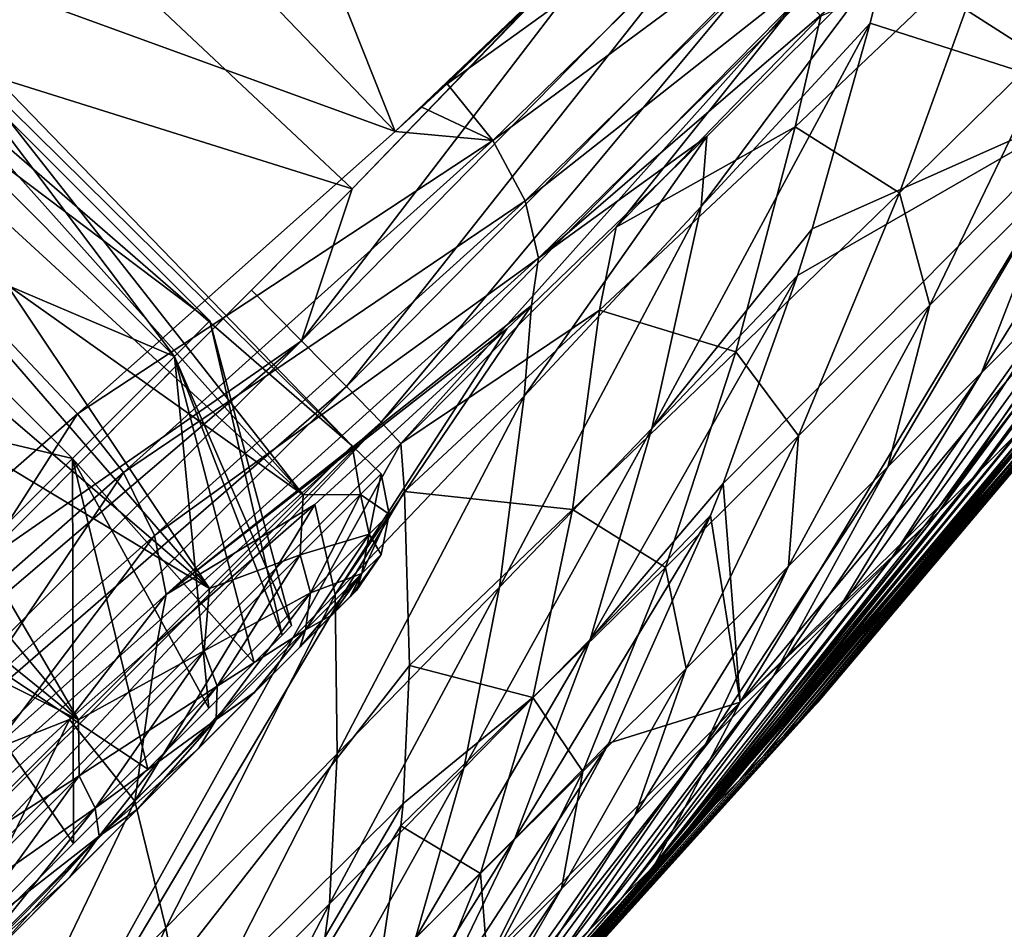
# Model space of a CAD drawing. Header units: metres. Extents: x -42 to 201, y -88 to 88.
# Tile 238 of 256: x 93.47 to 98.15, y -73.11 to -68.78. Entities that reach past the tile are written whole.
import ezdxf

# ---------------------------------------------------------------- set-up
doc = ezdxf.new("R2010")
doc.units = ezdxf.units.M
doc.layers.add('solid_500770_01', color=7, linetype='CONTINUOUS')

msp = doc.modelspace()

# ---------------------------------------------------------------- linework, layer by layer
at = {"layer": 'solid_500770_01'}
for points in [[(93.317032, -64.444939, -18.212982), (95.255333, -69.31575, -19.958454), (91.906578, -65.83107, -19.541346)], [(93.317032, -64.444939, -18.212982), (96.778496, -67.858574, -18.516039), (95.255333, -69.31575, -19.958454)], [(91.906578, -65.83107, -19.541346), (95.255333, -69.31575, -19.958454), (91.038055, -67.779968, -20.931019)], [(97.58992, -68.492149, -17.510292), (100.029732, -66.051582, -15.062493), (98.629517, -69.158508, -10.677525)], [(95.049469, -69.587601, 19.310587), (91.505272, -66.256714, 19.04553), (89.82856, -67.94841, 19.097172)], [(96.821953, -67.749092, 19.238796), (91.505272, -66.256714, 19.04553), (95.049469, -69.587601, 19.310587)], [(98.419632, -68.853416, 13.845018), (98.997635, -67.528267, 16.244259), (98.085777, -68.409393, 16.825136)], [(96.675537, -67.905449, 19.24605), (96.821953, -67.749092, 19.238796), (95.049469, -69.587601, 19.310587)], [(97.397568, -67.722488, -18.093634), (95.501442, -69.087662, -19.731556), (96.778496, -67.858574, -18.516039)], [(95.719879, -69.358025, -19.706524), (95.501442, -69.087662, -19.731556), (97.397568, -67.722488, -18.093634)], [(95.719879, -69.358025, -19.706524), (97.397568, -67.722488, -18.093634), (97.551071, -68.000389, -17.96821)], [(93.244713, -71.094185, -21.685812), (91.038055, -67.779968, -20.931019), (93.744316, -70.657394, -21.30842)], [(95.255333, -69.31575, -19.958454), (93.744316, -70.657394, -21.30842), (91.038055, -67.779968, -20.931019)], [(96.778496, -67.858574, -18.516039), (95.381523, -69.199181, -19.842415), (95.255333, -69.31575, -19.958454)], [(96.778496, -67.858574, -18.516039), (95.501442, -69.087662, -19.731556), (95.381523, -69.199181, -19.842415)], [(96.544876, -68.044197, 19.252319), (96.675537, -67.905449, 19.24605), (95.049469, -69.587601, 19.310587)], [(95.049469, -69.587601, 19.310587), (89.82856, -67.94841, 19.097172), (93.262756, -71.38382, 19.351368)], [(95.872307, -69.64492, -19.580709), (95.719879, -69.358025, -19.706524), (97.551071, -68.000389, -17.96821)], [(95.872307, -69.64492, -19.580709), (97.551071, -68.000389, -17.96821), (97.617683, -68.267227, -17.765903)], [(94.809814, -70.310234, 19.282719), (96.544876, -68.044197, 19.252319), (95.049469, -69.587601, 19.310587)], [(96.799873, -68.277992, 19.210484), (96.544876, -68.044197, 19.252319), (94.809814, -70.310234, 19.282719)], [(95.935806, -69.917702, -19.373518), (95.872307, -69.64492, -19.580709), (97.617683, -68.267227, -17.765903)], [(95.935806, -69.917702, -19.373518), (97.617683, -68.267227, -17.765903), (97.58992, -68.492149, -17.510292)], [(96.799873, -68.277992, 19.210484), (94.809814, -70.310234, 19.282719), (95.023712, -70.527748, 19.129547)], [(97.021637, -68.49556, 19.052813), (96.799873, -68.277992, 19.210484), (95.023712, -70.527748, 19.129547)], [(97.157463, -69.292679, 17.274647), (98.085777, -68.409393, 16.825136), (97.279747, -68.766029, 18.477884)], [(97.653038, -69.606697, 14.340272), (98.085777, -68.409393, 16.825136), (97.157463, -69.292679, 17.274647)], [(97.653038, -69.606697, 14.340272), (98.419632, -68.853416, 13.845018), (98.085777, -68.409393, 16.825136)], [(97.021637, -68.49556, 19.052813), (95.023712, -70.527748, 19.129547), (95.187347, -70.697563, 18.882658)], [(97.188324, -68.665161, 18.798204), (97.021637, -68.49556, 19.052813), (95.187347, -70.697563, 18.882658)], [(95.935806, -69.917702, -19.373518), (97.58992, -68.492149, -17.510292), (96.736946, -69.338966, -18.332731)], [(96.710655, -69.671898, -17.420675), (97.58992, -68.492149, -17.510292), (97.51368, -68.800644, -16.894993)], [(96.710655, -69.671898, -17.420675), (96.736946, -69.338966, -18.332731), (97.58992, -68.492149, -17.510292)], [(97.51368, -68.800644, -16.894993), (97.58992, -68.492149, -17.510292), (98.629517, -69.158508, -10.677525)], [(97.188324, -68.665161, 18.798204), (95.187347, -70.697563, 18.882658), (95.281326, -70.799591, 18.57065)], [(97.188324, -68.665161, 18.798204), (95.281326, -70.799591, 18.57065), (96.305779, -69.770164, 18.529837)], [(97.188324, -68.665161, 18.798204), (96.305779, -69.770164, 18.529837), (97.279747, -68.766029, 18.477884)], [(97.157463, -69.292679, 17.274647), (97.279747, -68.766029, 18.477884), (96.305779, -69.770164, 18.529837)], [(96.475952, -70.727943, -14.867188), (97.51368, -68.800644, -16.894993), (97.238068, -69.777847, -14.891773)], [(96.475952, -70.727943, -14.867188), (96.710655, -69.671898, -17.420675), (97.51368, -68.800644, -16.894993)], [(97.238068, -69.777847, -14.891773), (97.51368, -68.800644, -16.894993), (98.629517, -69.158508, -10.677525)], [(97.797661, -70.141327, 11.438502), (98.419632, -68.853416, 13.845018), (97.653038, -69.606697, 14.340272)], [(97.797661, -70.141327, 11.438502), (98.403191, -69.537514, 10.93735), (98.419632, -68.853416, 13.845018)], [(98.00798, -70.955978, -4.439853), (99.313339, -69.190109, -6.119613), (99.62989, -68.876396, -5.562404)], [(98.233467, -70.730247, -4.040391), (98.00798, -70.955978, -4.439853), (99.62989, -68.876396, -5.562404)], [(93.199265, -68.984833, 0.607), (93.241188, -68.942909), (95.050156, -70.810898, 0.583494)], [(93.241188, -68.942909), (93.199265, -68.984833, -0.607), (95.050156, -70.810898, -0.583489)], [(93.241188, -68.942909), (95.050156, -70.810898, -0.583489), (95.050156, -70.810898, 0.583494)], [(98.043312, -70.46312, 8.173382), (98.97419, -68.966515, 10.350645), (98.403191, -69.537514, 10.93735)], [(98.043312, -70.46312, 8.173382), (98.45314, -70.053642, 7.659189), (98.97419, -68.966515, 10.350645)], [(93.002182, -69.181915, -1.359076), (93.170479, -69.013618), (94.204918, -70.384705, -1.359296)], [(93.170479, -69.013618), (93.002182, -69.181915, 1.359076), (94.373238, -70.216385)], [(93.081451, -69.102646, 1.241172), (93.199265, -68.984833, 0.607), (94.817673, -71.043381, 1.703201)], [(93.199265, -68.984833, -0.607), (93.081451, -69.102646, -1.241172), (95.050156, -70.810898, -0.583489)], [(93.170479, -69.013618), (94.373238, -70.216385), (94.204918, -70.384705, -1.359296)], [(93.199265, -68.984833, 0.607), (95.050156, -70.810898, 0.583494), (94.817673, -71.043381, 1.703201)], [(92.899681, -69.284416, 1.861758), (93.081451, -69.102646, 1.241172), (94.817673, -71.043381, 1.703201)], [(93.081451, -69.102646, -1.241172), (92.899681, -69.284416, -1.861758), (94.81768, -71.043373, -1.703197)], [(93.081451, -69.102646, -1.241172), (94.81768, -71.043373, -1.703197), (95.050156, -70.810898, -0.583489)], [(95.719879, -69.358025, -19.706524), (95.381523, -69.199181, -19.842415), (95.501442, -69.087662, -19.731556)], [(98.038857, -70.925179, 4.378914), (98.217384, -70.744987, 3.948658), (99.412659, -69.090942, 5.92509)], [(98.038857, -70.925179, 4.378914), (99.412659, -69.090942, 5.92509), (99.136757, -69.369682, 6.521078)], [(96.81472, -70.989372, -12.278133), (98.629517, -69.158508, -10.677525), (96.895111, -72.028931, -6.195889)], [(96.81472, -70.989372, -12.278133), (97.167839, -69.999359, -14.425341), (98.629517, -69.158508, -10.677525)], [(96.895111, -72.028931, -6.195889), (98.629517, -69.158508, -10.677525), (98.978897, -69.520004, -6.635279)], [(97.167839, -69.999359, -14.425341), (97.238068, -69.777847, -14.891773), (98.629517, -69.158508, -10.677525)], [(92.517159, -69.666939, -2.556852), (93.002182, -69.181915, -1.359076), (94.204918, -70.384705, -1.359296)], [(93.002182, -69.181915, 1.359076), (92.517159, -69.666939, 2.556852), (94.204918, -70.384705, 1.359296)], [(93.002182, -69.181915, 1.359076), (94.204918, -70.384705, 1.359296), (94.373238, -70.216385)], [(95.719879, -69.358025, -19.706524), (95.255333, -69.31575, -19.958454), (95.381523, -69.199181, -19.842415)], [(97.773209, -71.189087, -4.814075), (97.845345, -71.093605, -4.920275), (99.313339, -69.190109, -6.119613)], [(98.00798, -70.955978, -4.439853), (97.773209, -71.189087, -4.814075), (99.313339, -69.190109, -6.119613)], [(97.845345, -71.093605, -4.920275), (98.978897, -69.520004, -6.635279), (99.313339, -69.190109, -6.119613)], [(92.665901, -69.518196, 2.428), (92.899681, -69.284416, 1.861758), (94.371552, -71.489502, 2.684921)], [(92.899681, -69.284416, -1.861758), (92.665901, -69.518196, -2.428), (94.81768, -71.043373, -1.703197)], [(92.899681, -69.284416, 1.861758), (94.817673, -71.043381, 1.703201), (94.371552, -71.489502, 2.684921)], [(96.226707, -70.165382, 17.614294), (97.157463, -69.292679, 17.274647), (96.305779, -69.770164, 18.529837)], [(96.875473, -70.363747, 14.724796), (97.157463, -69.292679, 17.274647), (96.226707, -70.165382, 17.614294)], [(96.875473, -70.363747, 14.724796), (97.653038, -69.606697, 14.340272), (97.157463, -69.292679, 17.274647)], [(95.719879, -69.358025, -19.706524), (93.744316, -70.657394, -21.30842), (95.255333, -69.31575, -19.958454)], [(95.867783, -70.573235, -17.896311), (95.902519, -70.143272, -19.110586), (96.736946, -69.338966, -18.332731)], [(96.710655, -69.671898, -17.420675), (95.867783, -70.573235, -17.896311), (96.736946, -69.338966, -18.332731)], [(95.935806, -69.917702, -19.373518), (96.736946, -69.338966, -18.332731), (95.902519, -70.143272, -19.110586)], [(93.962868, -70.936996, -21.286022), (93.744316, -70.657394, -21.30842), (95.719879, -69.358025, -19.706524)], [(93.962868, -70.936996, -21.286022), (95.719879, -69.358025, -19.706524), (95.872307, -69.64492, -19.580709)], [(97.839828, -71.123962, 4.805762), (99.136757, -69.369682, 6.521078), (98.818527, -69.688545, 7.103487)], [(97.839828, -71.123962, 4.805762), (98.038857, -70.925179, 4.378914), (99.136757, -69.369682, 6.521078)], [(92.392052, -69.792046, 2.899138), (92.665901, -69.518196, 2.428), (94.371552, -71.489502, 2.684921)], [(92.665901, -69.518196, -2.428), (92.392052, -69.792046, -2.899138), (94.371552, -71.489494, -2.684919)], [(92.665901, -69.518196, -2.428), (94.371552, -71.489494, -2.684919), (94.81768, -71.043373, -1.703197)], [(96.895111, -72.028931, -6.195889), (98.978897, -69.520004, -6.635279), (97.845345, -71.093605, -4.920275)], [(97.596931, -70.9095, 8.632043), (98.403191, -69.537514, 10.93735), (97.797661, -70.141327, 11.438502)], [(97.596931, -70.9095, 8.632043), (98.043312, -70.46312, 8.173382), (98.403191, -69.537514, 10.93735)], [(94.570595, -70.070374, 19.324387), (95.049469, -69.587601, 19.310587), (93.262756, -71.38382, 19.351368)], [(94.809814, -70.310234, 19.282719), (95.049469, -69.587601, 19.310587), (94.570595, -70.070374, 19.324387)], [(97.172272, -70.762856, 11.846671), (97.653038, -69.606697, 14.340272), (96.875473, -70.363747, 14.724796)], [(97.172272, -70.762856, 11.846671), (97.797661, -70.141327, 11.438502), (97.653038, -69.606697, 14.340272)], [(92.517159, -69.666939, 2.556852), (91.773392, -70.410706, 3.45), (93.719986, -70.869637, 2.556806)], [(92.517159, -69.666939, -2.556852), (93.719986, -70.869637, -2.556806), (92.976158, -71.613464, -3.45)], [(92.517159, -69.666939, -2.556852), (94.204918, -70.384705, -1.359296), (93.719986, -70.869637, -2.556806)], [(92.517159, -69.666939, 2.556852), (93.719986, -70.869637, 2.556806), (94.204918, -70.384705, 1.359296)], [(94.10936, -71.236145, -21.161558), (93.962868, -70.936996, -21.286022), (95.872307, -69.64492, -19.580709)], [(94.10936, -71.236145, -21.161558), (95.872307, -69.64492, -19.580709), (95.935806, -69.917702, -19.373518)], [(95.750122, -71.482368, -15.266418), (95.867783, -70.573235, -17.896311), (96.710655, -69.671898, -17.420675)], [(96.475952, -70.727943, -14.867188), (95.750122, -71.482368, -15.266418), (96.710655, -69.671898, -17.420675)], [(97.610603, -71.35202, 5.223193), (98.818527, -69.688545, 7.103487), (98.45314, -70.053642, 7.659189)], [(97.610603, -71.35202, 5.223193), (97.839828, -71.123962, 4.805762), (98.818527, -69.688545, 7.103487)], [(96.226707, -70.165382, 17.614294), (96.305779, -69.770164, 18.529837), (95.281326, -70.799591, 18.57065)], [(92.078117, -70.10598, 3.275172), (92.392052, -69.792046, 2.899138), (93.747925, -72.113129, 3.449131)], [(92.392052, -69.792046, -2.899138), (92.078117, -70.10598, -3.275172), (94.371552, -71.489494, -2.684919)], [(92.392052, -69.792046, 2.899138), (94.371552, -71.489502, 2.684921), (93.747925, -72.113129, 3.449131)], [(96.475952, -70.727943, -14.867188), (97.238068, -69.777847, -14.891773), (97.167839, -69.999359, -14.425341)], [(99.102142, -69.836861, 0.550903), (98.862297, -70.061775, 2.36656), (95.339714, -74.14975, 0.617997)], [(99.002083, -69.960213, 0.534687), (99.102142, -69.836861, 0.550903), (95.339714, -74.14975, 0.617997)], [(97.257347, -72.035408, -0.67406), (99.040947, -69.9216, -1.001155), (99.053017, -69.910698, -0.473317)], [(97.264771, -72.028854, -0.354927), (97.257347, -72.035408, -0.67406), (99.053017, -69.910698, -0.473317)], [(97.264771, -72.028854, -0.354927), (99.053017, -69.910698, -0.473317), (99.036644, -69.927315, 0.03743)], [(94.165207, -71.517067, -20.95084), (94.10936, -71.236145, -21.161558), (95.935806, -69.917702, -19.373518)], [(94.165207, -71.517067, -20.95084), (95.935806, -69.917702, -19.373518), (95.902519, -70.143272, -19.110586)], [(97.228767, -72.06321, -1.001001), (98.993782, -69.967506, -1.541719), (99.040947, -69.9216, -1.001155)], [(97.257347, -72.035408, -0.67406), (97.228767, -72.06321, -1.001001), (99.040947, -69.9216, -1.001155)], [(97.255142, -72.03907, -0.046242), (99.036644, -69.927315, 0.03743), (99.002083, -69.960213, 0.534687)], [(97.255142, -72.03907, -0.046242), (97.264771, -72.028854, -0.354927), (99.036644, -69.927315, 0.03743)], [(97.228348, -72.066734, 0.253082), (99.002083, -69.960213, 0.534687), (95.339714, -74.14975, 0.617997)], [(96.181488, -71.730698, -12.299958), (97.167839, -69.999359, -14.425341), (96.81472, -70.989372, -12.278133)], [(96.181488, -71.730698, -12.299958), (96.475952, -70.727943, -14.867188), (97.167839, -69.999359, -14.425341)], [(97.177292, -72.114235, -1.329644), (98.908737, -70.051796, -2.084961), (98.993782, -69.967506, -1.541719)], [(97.228767, -72.06321, -1.001001), (97.177292, -72.114235, -1.329644), (98.993782, -69.967506, -1.541719)], [(97.255142, -72.03907, -0.046242), (99.002083, -69.960213, 0.534687), (97.228348, -72.066734, 0.253082)], [(97.103188, -72.188339, -1.652147), (98.78627, -70.174263, -2.617996), (98.908737, -70.051796, -2.084961)], [(97.177292, -72.114235, -1.329644), (97.103188, -72.188339, -1.652147), (98.908737, -70.051796, -2.084961)], [(94.809814, -70.310234, 19.282719), (94.570595, -70.070374, 19.324387), (93.262756, -71.38382, 19.351368)], [(96.697319, -72.597771, 2.563924), (95.339714, -74.14975, 0.617997), (98.862297, -70.061775, 2.36656)], [(98.217384, -70.744987, 3.948658), (96.697319, -72.597771, 2.563924), (98.862297, -70.061775, 2.36656)], [(97.347687, -71.613678, 5.621793), (98.45314, -70.053642, 7.659189), (98.043312, -70.46312, 8.173382)], [(97.347687, -71.613678, 5.621793), (97.610603, -71.35202, 5.223193), (98.45314, -70.053642, 7.659189)], [(91.716156, -70.467949, 3.583276), (92.078117, -70.10598, 3.275172), (93.747925, -72.113129, 3.449131)], [(92.078117, -70.10598, -3.275172), (91.716156, -70.467949, -3.583276), (93.747932, -72.113121, -3.44913)], [(92.078117, -70.10598, -3.275172), (93.747932, -72.113121, -3.44913), (94.371552, -71.489494, -2.684919)], [(94.165207, -71.517067, -20.95084), (95.902519, -70.143272, -19.110586), (95.786011, -70.253006, -19.216658)], [(94.969322, -71.517067, -18.286289), (95.786011, -70.253006, -19.216658), (95.902519, -70.143272, -19.110586)], [(95.867783, -70.573235, -17.896311), (94.969322, -71.517067, -18.286289), (95.902519, -70.143272, -19.110586)], [(97.124725, -71.382065, 9.024151), (97.797661, -70.141327, 11.438502), (97.172272, -70.762856, 11.846671)], [(97.124725, -71.382065, 9.024151), (97.596931, -70.9095, 8.632043), (97.797661, -70.141327, 11.438502)], [(95.298592, -71.026649, 17.881676), (96.226707, -70.165382, 17.614294), (95.281326, -70.799591, 18.57065)], [(96.097832, -71.112999, 15.016598), (96.226707, -70.165382, 17.614294), (95.298592, -71.026649, 17.881676)], [(96.097832, -71.112999, 15.016598), (96.875473, -70.363747, 14.724796), (96.226707, -70.165382, 17.614294)], [(97.00827, -72.283707, -1.960613), (98.629356, -70.33194, -3.127853), (98.78627, -70.174263, -2.617996)], [(97.103188, -72.188339, -1.652147), (97.00827, -72.283707, -1.960613), (98.78627, -70.174263, -2.617996)], [(94.204918, -70.384705, 1.359296), (94.761429, -71.665314), (94.373238, -70.216385)], [(94.373238, -70.216385), (94.716568, -71.710167, -0.639108), (94.204918, -70.384705, -1.359296)], [(94.373238, -70.216385), (94.761429, -71.665314), (94.716568, -71.710167, -0.639108)], [(94.165207, -71.517067, -20.95084), (95.786011, -70.253006, -19.216658), (94.872856, -71.088791, -20.032129)], [(94.969322, -71.517067, -18.286289), (94.872856, -71.088791, -20.032129), (95.786011, -70.253006, -19.216658)], [(94.809814, -70.310234, 19.282719), (93.262756, -71.38382, 19.351368), (91.573616, -73.075027, 19.363791)], [(94.809814, -70.310234, 19.282719), (91.573616, -73.075027, 19.363791), (91.811653, -73.311653, 19.321943)], [(95.023712, -70.527748, 19.129547), (94.809814, -70.310234, 19.282719), (91.811653, -73.311653, 19.321943)], [(96.895576, -72.397179, -2.24853), (98.442963, -70.519585, -3.603842), (98.629356, -70.33194, -3.127853)], [(97.00827, -72.283707, -1.960613), (96.895576, -72.397179, -2.24853), (98.629356, -70.33194, -3.127853)], [(96.54007, -71.388145, 12.164002), (96.875473, -70.363747, 14.724796), (96.097832, -71.112999, 15.016598)], [(96.54007, -71.388145, 12.164002), (97.172272, -70.762856, 11.846671), (96.875473, -70.363747, 14.724796)], [(91.773392, -70.410706, 3.45), (92.976158, -71.613464, 3.45), (93.719986, -70.869637, 2.556806)], [(93.719986, -70.869637, 2.556806), (94.583801, -71.842941, 1.253008), (94.204918, -70.384705, 1.359296)], [(94.204918, -70.384705, -1.359296), (94.36837, -72.058365, -1.817783), (93.719986, -70.869637, -2.556806)], [(94.204918, -70.384705, 1.359296), (94.583801, -71.842941, 1.253008), (94.716568, -71.710167, 0.639108)], [(94.204918, -70.384705, 1.359296), (94.716568, -71.710167, 0.639108), (94.761429, -71.665314)], [(94.204918, -70.384705, -1.359296), (94.716568, -71.710167, -0.639108), (94.583801, -71.842941, -1.253008)], [(94.204918, -70.384705, -1.359296), (94.583801, -71.842941, -1.253008), (94.36837, -72.058365, -1.817783)], [(91.716156, -70.467949, -3.583276), (91.306152, -70.877945, -3.823448), (93.747932, -72.113121, -3.44913)], [(91.716156, -70.467949, 3.583276), (93.747925, -72.113129, 3.449131), (92.997314, -72.863739, 3.933918)], [(97.053055, -71.907547, 5.990878), (98.043312, -70.46312, 8.173382), (97.596931, -70.9095, 8.632043)], [(97.053055, -71.907547, 5.990878), (97.347687, -71.613678, 5.621793), (98.043312, -70.46312, 8.173382)], [(96.769028, -72.524597, -2.512501), (98.233467, -70.730247, -4.040391), (98.442963, -70.519585, -3.603842)], [(96.895576, -72.397179, -2.24853), (96.769028, -72.524597, -2.512501), (98.442963, -70.519585, -3.603842)], [(95.023712, -70.527748, 19.129547), (91.811653, -73.311653, 19.321943), (92.025597, -73.525597, 19.170544)], [(95.187347, -70.697563, 18.882658), (95.023712, -70.527748, 19.129547), (92.025597, -73.525597, 19.170544)], [(94.978615, -72.274559, -15.593719), (94.969322, -71.517067, -18.286289), (95.867783, -70.573235, -17.896311)], [(95.750122, -71.482368, -15.266418), (94.978615, -72.274559, -15.593719), (95.867783, -70.573235, -17.896311)], [(93.052132, -71.738304, -21.894211), (93.244713, -71.094185, -21.685812), (93.744316, -70.657394, -21.30842)], [(93.052132, -71.738304, -21.894211), (93.744316, -70.657394, -21.30842), (93.962868, -70.936996, -21.286022)], [(95.187347, -70.697563, 18.882658), (92.025597, -73.525597, 19.170544), (92.191605, -73.691597, 18.926916)], [(95.187347, -70.697563, 18.882658), (92.191605, -73.691597, 18.926916), (92.289993, -73.791321, 18.61895)], [(95.187347, -70.697563, 18.882658), (92.289993, -73.791321, 18.61895), (95.281326, -70.799591, 18.57065)], [(95.580475, -72.343117, -12.624811), (95.750122, -71.482368, -15.266418), (96.475952, -70.727943, -14.867188)], [(96.181488, -71.730698, -12.299958), (95.580475, -72.343117, -12.624811), (96.475952, -70.727943, -14.867188)], [(96.633003, -72.661217, -2.753957), (98.00798, -70.955978, -4.439853), (98.233467, -70.730247, -4.040391)], [(96.769028, -72.524597, -2.512501), (96.633003, -72.661217, -2.753957), (98.233467, -70.730247, -4.040391)], [(98.038857, -70.925179, 4.378914), (96.697319, -72.597771, 2.563924), (98.217384, -70.744987, 3.948658)], [(93.14402, -74.644005, 13.19814), (95.281326, -70.799591, 18.57065), (92.289993, -73.791321, 18.61895)], [(93.14402, -74.644005, 13.19814), (95.298592, -71.026649, 17.881676), (95.281326, -70.799591, 18.57065)], [(96.638283, -71.86879, 9.343692), (97.172272, -70.762856, 11.846671), (96.54007, -71.388145, 12.164002)], [(96.638283, -71.86879, 9.343692), (97.124725, -71.382065, 9.024151), (97.172272, -70.762856, 11.846671)], [(95.090179, -71.041466, 1.051307), (94.817673, -71.043381, 1.703201), (95.050156, -70.810898, 0.583494)], [(95.090179, -71.041466, -1.051307), (95.050156, -70.810898, -0.583489), (94.81768, -71.043373, -1.703197)], [(95.188049, -70.943604), (95.050156, -70.810898, 0.583494), (95.050156, -70.810898, -0.583489)], [(95.188049, -70.943604), (95.090179, -71.041466, 1.051307), (95.050156, -70.810898, 0.583494)], [(95.090179, -71.041466, -1.051307), (95.188049, -70.943604), (95.050156, -70.810898, -0.583489)], [(91.306152, -70.877945, -3.823448), (92.997314, -72.863739, -3.933918), (93.747932, -72.113121, -3.44913)], [(92.976158, -71.613464, 3.45), (94.078476, -72.348267, 2.311941), (93.719986, -70.869637, 2.556806)], [(93.719986, -70.869637, -2.556806), (93.725449, -72.701294, -2.715971), (92.976158, -71.613464, -3.45)], [(93.719986, -70.869637, 2.556806), (94.078476, -72.348267, 2.311941), (94.36837, -72.058365, 1.817783)], [(93.719986, -70.869637, 2.556806), (94.36837, -72.058365, 1.817783), (94.583801, -71.842941, 1.253008)], [(93.719986, -70.869637, -2.556806), (94.36837, -72.058365, -1.817783), (94.078476, -72.348267, -2.311941)], [(93.719986, -70.869637, -2.556806), (94.078476, -72.348267, -2.311941), (93.725449, -72.701294, -2.715971)], [(93.235458, -72.013672, -21.746899), (93.052132, -71.738304, -21.894211), (93.962868, -70.936996, -21.286022)], [(93.235458, -72.013672, -21.746899), (93.962868, -70.936996, -21.286022), (94.10936, -71.236145, -21.161558)], [(96.594429, -72.699814, 2.828594), (96.697319, -72.597771, 2.563924), (98.038857, -70.925179, 4.378914)], [(96.594429, -72.699814, 2.828594), (98.038857, -70.925179, 4.378914), (97.839828, -71.123962, 4.805762)], [(96.73246, -72.228142, 6.320291), (97.596931, -70.9095, 8.632043), (97.124725, -71.382065, 9.024151)], [(96.73246, -72.228142, 6.320291), (97.053055, -71.907547, 5.990878), (97.596931, -70.9095, 8.632043)], [(95.130859, -71.230392, 1.023219), (95.090179, -71.041466, 1.051307), (95.188049, -70.943604)], [(95.226112, -71.135139), (95.188049, -70.943604), (95.090179, -71.041466, -1.051307)], [(95.226112, -71.135139), (95.130859, -71.230392, 1.023219), (95.188049, -70.943604)], [(96.487091, -72.807976, -2.973567), (97.773209, -71.189087, -4.814075), (98.00798, -70.955978, -4.439853)], [(96.633003, -72.661217, -2.753957), (96.487091, -72.807976, -2.973567), (98.00798, -70.955978, -4.439853)], [(93.14402, -74.644005, 13.19814), (95.322594, -71.8545, 15.24003), (95.298592, -71.026649, 17.881676)], [(95.322594, -71.8545, 15.24003), (96.097832, -71.112999, 15.016598), (95.298592, -71.026649, 17.881676)], [(96.181488, -71.730698, -12.299958), (96.81472, -70.989372, -12.278133), (96.754646, -71.140762, -11.940077)], [(96.754646, -71.140762, -11.940077), (96.81472, -70.989372, -12.278133), (96.895111, -72.028931, -6.195889)], [(94.803246, -71.328407, -2.03097), (94.81768, -71.043373, -1.703197), (94.371552, -71.489494, -2.684919)], [(94.803246, -71.328407, 2.03097), (94.371552, -71.489502, 2.684921), (94.817673, -71.043381, 1.703201)], [(95.090179, -71.041466, 1.051307), (94.803246, -71.328407, 2.03097), (94.817673, -71.043381, 1.703201)], [(94.803246, -71.328407, -2.03097), (95.090179, -71.041466, -1.051307), (94.81768, -71.043373, -1.703197)], [(94.851585, -71.509666, 1.976707), (94.803246, -71.328407, 2.03097), (95.090179, -71.041466, 1.051307)], [(95.130859, -71.230392, -1.023219), (95.090179, -71.041466, -1.051307), (94.803246, -71.328407, -2.03097)], [(95.130859, -71.230392, 1.023219), (94.851585, -71.509666, 1.976707), (95.090179, -71.041466, 1.051307)], [(95.130859, -71.230392, -1.023219), (95.226112, -71.135139), (95.090179, -71.041466, -1.051307)], [(94.01651, -72.500854, -18.562054), (94.12336, -71.744247, -20.680517), (94.872856, -71.088791, -20.032129)], [(94.969322, -71.517067, -18.286289), (94.01651, -72.500854, -18.562054), (94.872856, -71.088791, -20.032129)], [(94.165207, -71.517067, -20.95084), (94.872856, -71.088791, -20.032129), (94.12336, -71.744247, -20.680517)], [(95.909561, -72.007339, 12.40515), (96.097832, -71.112999, 15.016598), (95.322594, -71.8545, 15.24003)], [(95.909561, -72.007339, 12.40515), (96.54007, -71.388145, 12.164002), (96.097832, -71.112999, 15.016598)], [(96.473892, -72.819763, 3.086541), (97.839828, -71.123962, 4.805762), (97.610603, -71.35202, 5.223193)], [(96.473892, -72.819763, 3.086541), (96.594429, -72.699814, 2.828594), (97.839828, -71.123962, 4.805762)], [(96.895111, -72.028931, -6.195889), (97.845345, -71.093605, -4.920275), (97.773209, -71.189087, -4.814075)], [(95.096558, -71.417984, 0.981178), (95.130859, -71.230392, 1.023219), (95.226112, -71.135139)], [(95.187897, -71.326645), (95.096558, -71.417984, 0.981178), (95.226112, -71.135139)], [(95.187897, -71.326645), (95.226112, -71.135139), (95.130859, -71.230392, -1.023219)], [(95.82325, -72.67749, -9.720995), (96.754646, -71.140762, -11.940077), (96.27108, -72.22509, -9.433115)], [(95.82325, -72.67749, -9.720995), (96.181488, -71.730698, -12.299958), (96.754646, -71.140762, -11.940077)], [(96.27108, -72.22509, -9.433115), (96.754646, -71.140762, -11.940077), (96.895111, -72.028931, -6.195889)], [(96.895111, -72.028931, -6.195889), (97.773209, -71.189087, -4.814075), (96.487091, -72.807976, -2.973567)], [(93.340218, -72.256691, -21.499704), (93.235458, -72.013672, -21.746899), (94.10936, -71.236145, -21.161558)], [(93.340218, -72.256691, -21.499704), (94.10936, -71.236145, -21.161558), (94.165207, -71.517067, -20.95084)], [(94.851585, -71.509666, -1.976707), (95.130859, -71.230392, -1.023219), (94.803246, -71.328407, -2.03097)], [(94.828766, -71.685783, 1.895489), (94.851585, -71.509666, 1.976707), (95.130859, -71.230392, 1.023219)], [(95.096558, -71.417984, 0.981178), (94.828766, -71.685783, 1.895489), (95.130859, -71.230392, 1.023219)], [(95.096558, -71.417984, -0.981178), (95.130859, -71.230392, -1.023219), (94.851585, -71.509666, -1.976707)], [(95.096558, -71.417984, -0.981178), (95.187897, -71.326645), (95.130859, -71.230392, -1.023219)], [(94.803246, -71.328407, 2.03097), (94.346794, -71.784859, 2.872225), (94.371552, -71.489502, 2.684921)], [(94.346794, -71.784859, -2.872225), (94.803246, -71.328407, -2.03097), (94.371552, -71.489494, -2.684919)], [(94.407333, -71.953918, 2.795486), (94.346794, -71.784859, 2.872225), (94.803246, -71.328407, 2.03097)], [(94.851585, -71.509666, -1.976707), (94.803246, -71.328407, -2.03097), (94.346794, -71.784859, -2.872225)], [(94.851585, -71.509666, 1.976707), (94.407333, -71.953918, 2.795486), (94.803246, -71.328407, 2.03097)], [(95.187897, -71.326645), (95.070633, -71.497528, -0.002688), (95.041985, -71.526176, 0.574173)], [(95.187897, -71.326645), (95.041985, -71.526176, 0.574173), (95.096558, -71.417984, 0.981178)], [(95.096558, -71.417984, -0.981178), (95.070633, -71.497528, -0.002688), (95.187897, -71.326645)], [(96.33519, -72.957596, 3.338891), (97.610603, -71.35202, 5.223193), (97.347687, -71.613678, 5.621793)], [(96.33519, -72.957596, 3.338891), (96.473892, -72.819763, 3.086541), (97.610603, -71.35202, 5.223193)], [(96.147842, -72.358597, 9.592185), (96.54007, -71.388145, 12.164002), (95.909561, -72.007339, 12.40515)], [(96.147842, -72.358597, 9.592185), (96.638283, -71.86879, 9.343692), (96.54007, -71.388145, 12.164002)], [(96.3937, -72.567665, 6.602014), (97.124725, -71.382065, 9.024151), (96.638283, -71.86879, 9.343692)], [(96.3937, -72.567665, 6.602014), (96.73246, -72.228142, 6.320291), (97.124725, -71.382065, 9.024151)], [(95.096558, -71.417984, 0.981178), (94.955376, -71.612785, 1.111145), (94.802414, -71.765747, 1.617754)], [(95.096558, -71.417984, 0.981178), (94.802414, -71.765747, 1.617754), (94.828766, -71.685783, 1.895489)], [(94.828766, -71.685783, -1.895489), (94.954208, -71.613953, -1.116221), (95.096558, -71.417984, -0.981178)], [(94.828766, -71.685783, -1.895489), (95.096558, -71.417984, -0.981178), (94.851585, -71.509666, -1.976707)], [(95.096558, -71.417984, -0.981178), (94.954208, -71.613953, -1.116221), (95.041359, -71.526802, -0.579475)], [(95.096558, -71.417984, 0.981178), (95.041985, -71.526176, 0.574173), (94.955376, -71.612785, 1.111145)], [(95.096558, -71.417984, -0.981178), (95.041359, -71.526802, -0.579475), (95.070633, -71.497528, -0.002688)], [(94.346794, -71.784859, 2.872225), (93.747925, -72.113129, 3.449131), (94.371552, -71.489502, 2.684921)], [(94.346794, -71.784859, -2.872225), (94.371552, -71.489494, -2.684919), (93.747932, -72.113121, -3.44913)], [(94.94239, -72.988182, -12.891166), (94.978615, -72.274559, -15.593719), (95.750122, -71.482368, -15.266418)], [(95.580475, -72.343117, -12.624811), (94.94239, -72.988182, -12.891166), (95.750122, -71.482368, -15.266418)], [(95.041985, -71.526176, 0.574173), (95.070633, -71.497528, -0.002688), (95.041359, -71.526802, -0.579475)], [(93.340218, -72.256691, -21.499704), (94.165207, -71.517067, -20.95084), (93.705894, -72.112, -20.989262)], [(94.165207, -71.517067, -20.95084), (94.12336, -71.744247, -20.680517), (93.705894, -72.112, -20.989262)], [(94.163353, -73.103249, -15.825149), (94.01651, -72.500854, -18.562054), (94.969322, -71.517067, -18.286289)], [(94.978615, -72.274559, -15.593719), (94.163353, -73.103249, -15.825149), (94.969322, -71.517067, -18.286289)], [(94.407333, -71.953918, -2.795486), (94.851585, -71.509666, -1.976707), (94.346794, -71.784859, -2.872225)], [(94.402763, -72.111786, 2.680627), (94.407333, -71.953918, 2.795486), (94.851585, -71.509666, 1.976707)], [(94.828766, -71.685783, 1.895489), (94.402763, -72.111786, 2.680627), (94.851585, -71.509666, 1.976707)], [(94.828766, -71.685783, -1.895489), (94.851585, -71.509666, -1.976707), (94.407333, -71.953918, -2.795486)], [(94.955376, -71.612785, 1.111145), (95.041359, -71.526802, -0.579475), (94.954208, -71.613953, -1.116221)], [(94.955376, -71.612785, 1.111145), (95.041985, -71.526176, 0.574173), (95.041359, -71.526802, -0.579475)], [(92.976158, -71.613464, 3.45), (93.323196, -73.103539, 3.013923), (93.725449, -72.701294, 2.715971)], [(92.976158, -71.613464, 3.45), (93.725449, -72.701294, 2.715971), (94.078476, -72.348267, 2.311941)], [(92.976158, -71.613464, -3.45), (93.725449, -72.701294, -2.715971), (93.323196, -73.103539, -3.013923)], [(94.802414, -71.765747, 1.617754), (94.954208, -71.613953, -1.116221), (94.800728, -71.767433, -1.622405)], [(94.828766, -71.685783, -1.895489), (94.800728, -71.767433, -1.622405), (94.954208, -71.613953, -1.116221)], [(94.802414, -71.765747, 1.617754), (94.955376, -71.612785, 1.111145), (94.954208, -71.613953, -1.116221)], [(96.176132, -73.115875, 3.579944), (97.347687, -71.613678, 5.621793), (97.053055, -71.907547, 5.990878)], [(96.176132, -73.115875, 3.579944), (96.33519, -72.957596, 3.338891), (97.347687, -71.613678, 5.621793)], [(94.402763, -72.111786, -2.680627), (94.583717, -71.984444, -2.112629), (94.828766, -71.685783, -1.895489)], [(94.828766, -71.685783, 1.895489), (94.585915, -71.982246, 2.108587), (94.402763, -72.111786, 2.680627)], [(94.402763, -72.111786, -2.680627), (94.828766, -71.685783, -1.895489), (94.407333, -71.953918, -2.795486)], [(94.828766, -71.685783, -1.895489), (94.583717, -71.984444, -2.112629), (94.800728, -71.767433, -1.622405)], [(94.828766, -71.685783, 1.895489), (94.802414, -71.765747, 1.617754), (94.585915, -71.982246, 2.108587)], [(94.716568, -71.710167, -0.639108), (94.761429, -71.665314), (94.716568, -71.710167, 0.639108)], [(94.716568, -71.710167, -0.639108), (94.716568, -71.710167, 0.639108), (94.583801, -71.842941, 1.253008)], [(94.583801, -71.842941, -1.253008), (94.716568, -71.710167, -0.639108), (94.583801, -71.842941, 1.253008)], [(95.351868, -73.151741, -9.97304), (95.580475, -72.343117, -12.624811), (96.181488, -71.730698, -12.299958)], [(95.82325, -72.67749, -9.720995), (95.351868, -73.151741, -9.97304), (96.181488, -71.730698, -12.299958)], [(94.01651, -72.500854, -18.562054), (93.705894, -72.112, -20.989262), (94.12336, -71.744247, -20.680517)], [(94.346794, -71.784859, 2.872225), (93.751938, -72.379715, 3.517743), (93.747925, -72.113129, 3.449131)], [(93.751938, -72.379715, -3.517743), (94.346794, -71.784859, -2.872225), (93.747932, -72.113121, -3.44913)], [(93.828369, -72.532883, 3.423757), (93.751938, -72.379715, 3.517743), (94.346794, -71.784859, 2.872225)], [(94.407333, -71.953918, -2.795486), (94.346794, -71.784859, -2.872225), (93.751938, -72.379715, -3.517743)], [(94.407333, -71.953918, 2.795486), (93.828369, -72.532883, 3.423757), (94.346794, -71.784859, 2.872225)], [(94.585915, -71.982246, 2.108587), (94.800728, -71.767433, -1.622405), (94.583717, -71.984444, -2.112629)], [(94.585915, -71.982246, 2.108587), (94.802414, -71.765747, 1.617754), (94.800728, -71.767433, -1.622405)], [(93.14402, -74.644005, 13.19814), (95.292007, -72.512077, 12.977839), (95.322594, -71.8545, 15.24003)], [(94.583801, -71.842941, -1.253008), (94.583801, -71.842941, 1.253008), (94.36837, -72.058365, 1.817783)], [(94.36837, -72.058365, -1.817783), (94.583801, -71.842941, -1.253008), (94.36837, -72.058365, 1.817783)], [(95.292007, -72.512077, 12.977839), (95.909561, -72.007339, 12.40515), (95.322594, -71.8545, 15.24003)], [(96.045204, -72.917412, 6.831633), (96.638283, -71.86879, 9.343692), (96.147842, -72.358597, 9.592185)], [(96.045204, -72.917412, 6.831633), (96.3937, -72.567665, 6.602014), (96.638283, -71.86879, 9.343692)], [(95.997871, -73.293686, 3.803217), (97.053055, -71.907547, 5.990878), (96.73246, -72.228142, 6.320291)], [(95.997871, -73.293686, 3.803217), (96.176132, -73.115875, 3.579944), (97.053055, -71.907547, 5.990878)], [(93.828369, -72.532883, -3.423757), (94.407333, -71.953918, -2.795486), (93.751938, -72.379715, -3.517743)], [(93.847588, -72.666962, 3.283084), (93.828369, -72.532883, 3.423757), (94.407333, -71.953918, 2.795486)], [(94.402763, -72.111786, -2.680627), (94.407333, -71.953918, -2.795486), (93.828369, -72.532883, -3.423757)], [(94.402763, -72.111786, 2.680627), (93.847588, -72.666962, 3.283084), (94.407333, -71.953918, 2.795486)], [(94.322655, -72.245506, 2.55127), (94.583717, -71.984444, -2.112629), (94.320099, -72.248062, -2.55462)], [(94.402763, -72.111786, -2.680627), (94.320099, -72.248062, -2.55462), (94.583717, -71.984444, -2.112629)], [(94.322655, -72.245506, 2.55127), (94.585915, -71.982246, 2.108587), (94.583717, -71.984444, -2.112629)], [(94.402763, -72.111786, 2.680627), (94.585915, -71.982246, 2.108587), (94.322655, -72.245506, 2.55127)], [(95.292007, -72.512077, 12.977839), (95.282166, -72.618095, 12.596981), (95.909561, -72.007339, 12.40515)], [(95.659897, -72.843704, 9.781022), (95.909561, -72.007339, 12.40515), (95.282166, -72.618095, 12.596981)], [(95.659897, -72.843704, 9.781022), (96.147842, -72.358597, 9.592185), (95.909561, -72.007339, 12.40515)], [(94.36837, -72.058365, -1.817783), (94.36837, -72.058365, 1.817783), (94.078476, -72.348267, 2.311941)], [(94.078476, -72.348267, -2.311941), (94.36837, -72.058365, -1.817783), (94.078476, -72.348267, 2.311941)], [(96.895111, -72.028931, -6.195889), (96.487091, -72.807976, -2.973567), (94.825951, -74.663521, -1.61797)], [(95.753326, -73.185654, -7.069483), (96.895111, -72.028931, -6.195889), (94.825951, -74.663521, -1.61797)], [(97.257347, -72.035408, -0.67406), (95.418854, -74.072426, -0.224565), (95.409492, -74.081551, -0.430964)], [(97.257347, -72.035408, -0.67406), (95.409492, -74.081551, -0.430964), (97.228767, -72.06321, -1.001001)], [(97.228767, -72.06321, -1.001001), (95.409492, -74.081551, -0.430964), (97.177292, -72.114235, -1.329644)], [(97.255142, -72.03907, -0.046242), (95.409836, -74.081657, -0.024853), (95.418854, -74.072426, -0.224565)], [(97.255142, -72.03907, -0.046242), (97.228348, -72.066734, 0.253082), (95.409836, -74.081657, -0.024853)], [(97.255142, -72.03907, -0.046242), (95.418854, -74.072426, -0.224565), (97.264771, -72.028854, -0.354927)], [(97.264771, -72.028854, -0.354927), (95.418854, -74.072426, -0.224565), (97.257347, -72.035408, -0.67406)], [(95.753326, -73.185654, -7.069483), (96.27108, -72.22509, -9.433115), (96.895111, -72.028931, -6.195889)], [(93.023048, -73.510025, -18.704597), (93.28228, -72.500793, -21.21854), (93.705894, -72.112, -20.989262)], [(94.01651, -72.500854, -18.562054), (93.023048, -73.510025, -18.704597), (93.705894, -72.112, -20.989262)], [(93.340218, -72.256691, -21.499704), (93.705894, -72.112, -20.989262), (93.28228, -72.500793, -21.21854)], [(93.847588, -72.666962, -3.283084), (94.402763, -72.111786, -2.680627), (93.828369, -72.532883, -3.423757)], [(93.847588, -72.666962, -3.283084), (94.320099, -72.248062, -2.55462), (94.402763, -72.111786, -2.680627)], [(94.402763, -72.111786, 2.680627), (94.029396, -72.538765, 2.913429), (93.847588, -72.666962, 3.283084)], [(94.402763, -72.111786, 2.680627), (94.322655, -72.245506, 2.55127), (94.029396, -72.538765, 2.913429)], [(97.228348, -72.066734, 0.253082), (95.339714, -74.14975, 0.617997), (95.409836, -74.081657, -0.024853)], [(93.751938, -72.379715, -3.517743), (93.747932, -72.113121, -3.44913), (92.997314, -72.863739, -3.933918)], [(93.751938, -72.379715, 3.517743), (92.997314, -72.863739, 3.933918), (93.747925, -72.113129, 3.449131)], [(97.177292, -72.114235, -1.329644), (95.409492, -74.081551, -0.430964), (95.37587, -74.115067, -0.634313)], [(97.177292, -72.114235, -1.329644), (95.37587, -74.115067, -0.634313), (97.103188, -72.188339, -1.652147)], [(97.103188, -72.188339, -1.652147), (95.37587, -74.115067, -0.634313), (97.00827, -72.283707, -1.960613)], [(93.847588, -72.666962, -3.283084), (94.026787, -72.541374, -2.916103), (94.320099, -72.248062, -2.55462)], [(94.029396, -72.538765, 2.913429), (94.320099, -72.248062, -2.55462), (94.026787, -72.541374, -2.916103)], [(94.029396, -72.538765, 2.913429), (94.322655, -72.245506, 2.55127), (94.320099, -72.248062, -2.55462)], [(95.397957, -73.564644, -7.132082), (96.27108, -72.22509, -9.433115), (95.753326, -73.185654, -7.069483)], [(95.397957, -73.564644, -7.132082), (95.82325, -72.67749, -9.720995), (96.27108, -72.22509, -9.433115)], [(95.803902, -73.487656, 4.002534), (96.73246, -72.228142, 6.320291), (96.3937, -72.567665, 6.602014)], [(95.803902, -73.487656, 4.002534), (95.997871, -73.293686, 3.803217), (96.73246, -72.228142, 6.320291)], [(94.269241, -73.665245, -13.079513), (94.163353, -73.103249, -15.825149), (94.978615, -72.274559, -15.593719)], [(94.94239, -72.988182, -12.891166), (94.269241, -73.665245, -13.079513), (94.978615, -72.274559, -15.593719)], [(97.00827, -72.283707, -1.960613), (95.37587, -74.115067, -0.634313), (95.318604, -74.172432, -0.82675)], [(97.00827, -72.283707, -1.960613), (95.318604, -74.172432, -0.82675), (96.895576, -72.397179, -2.24853)], [(94.851624, -73.652634, -10.179745), (94.94239, -72.988182, -12.891166), (95.580475, -72.343117, -12.624811)], [(95.351868, -73.151741, -9.97304), (94.851624, -73.652634, -10.179745), (95.580475, -72.343117, -12.624811)], [(93.751938, -72.379715, 3.517743), (93.059212, -73.072441, 3.923532), (92.997314, -72.863739, 3.933918)], [(93.059212, -73.072441, -3.923532), (93.751938, -72.379715, -3.517743), (92.997314, -72.863739, -3.933918)], [(93.154152, -73.2071, 3.818705), (93.059212, -73.072441, 3.923532), (93.751938, -72.379715, 3.517743)], [(93.828369, -72.532883, -3.423757), (93.751938, -72.379715, -3.517743), (93.059212, -73.072441, -3.923532)], [(93.828369, -72.532883, 3.423757), (93.154152, -73.2071, 3.818705), (93.751938, -72.379715, 3.517743)], [(94.078476, -72.348267, -2.311941), (94.078476, -72.348267, 2.311941), (93.725449, -72.701294, 2.715971)], [(93.725449, -72.701294, -2.715971), (94.078476, -72.348267, -2.311941), (93.725449, -72.701294, 2.715971)], [(95.694397, -73.269394, 7.010175), (96.147842, -72.358597, 9.592185), (95.659897, -72.843704, 9.781022)], [(95.694397, -73.269394, 7.010175), (96.045204, -72.917412, 6.831633), (96.147842, -72.358597, 9.592185)], [(96.895576, -72.397179, -2.24853), (95.318604, -74.172432, -0.82675), (96.769028, -72.524597, -2.512501)], [(93.316597, -73.956612, -15.94477), (93.023048, -73.510025, -18.704597), (94.01651, -72.500854, -18.562054)], [(93.154152, -73.2071, -3.818705), (93.828369, -72.532883, -3.423757), (93.059212, -73.072441, -3.923532)], [(93.712036, -75.212013, 7.65853), (95.292007, -72.512077, 12.977839), (93.14402, -74.644005, 13.19814)], [(93.201073, -73.313477, 3.661804), (93.154152, -73.2071, 3.818705), (93.828369, -72.532883, 3.423757)], [(93.847588, -72.666962, -3.283084), (93.828369, -72.532883, -3.423757), (93.154152, -73.2071, -3.818705)], [(93.847588, -72.666962, 3.283084), (93.201073, -73.313477, 3.661804), (93.828369, -72.532883, 3.423757)], [(94.163353, -73.103249, -15.825149), (93.316597, -73.956612, -15.94477), (94.01651, -72.500854, -18.562054)], [(93.712036, -75.212013, 7.65853), (95.282166, -72.618095, 12.596981), (95.292007, -72.512077, 12.977839)], [(96.769028, -72.524597, -2.512501), (95.318604, -74.172432, -0.82675), (95.240448, -74.250832, -1.001431)], [(96.769028, -72.524597, -2.512501), (95.240448, -74.250832, -1.001431), (96.633003, -72.661217, -2.753957)], [(93.708939, -72.859222, 3.18967), (94.026787, -72.541374, -2.916103), (93.706604, -72.861557, -3.191701)], [(93.847588, -72.666962, -3.283084), (93.706604, -72.861557, -3.191701), (94.026787, -72.541374, -2.916103)], [(93.708939, -72.859222, 3.18967), (94.029396, -72.538765, 2.913429), (94.026787, -72.541374, -2.916103)], [(93.847588, -72.666962, 3.283084), (94.029396, -72.538765, 2.913429), (93.708939, -72.859222, 3.18967)], [(95.598969, -73.693039, 4.173011), (96.3937, -72.567665, 6.602014), (96.045204, -72.917412, 6.831633)], [(95.598969, -73.693039, 4.173011), (95.803902, -73.487656, 4.002534), (96.3937, -72.567665, 6.602014)], [(93.712036, -75.212013, 7.65853), (95.174576, -73.324486, 9.922055), (95.282166, -72.618095, 12.596981)], [(96.697319, -72.597771, 2.563924), (95.129448, -74.361992, 1.195608), (95.339714, -74.14975, 0.617997)], [(96.594429, -72.699814, 2.828594), (95.129448, -74.361992, 1.195608), (96.697319, -72.597771, 2.563924)], [(95.174576, -73.324486, 9.922055), (95.659897, -72.843704, 9.781022), (95.282166, -72.618095, 12.596981)], [(93.201073, -73.313477, -3.661804), (93.847588, -72.666962, -3.283084), (93.154152, -73.2071, -3.818705)], [(93.201073, -73.313477, -3.661804), (93.706604, -72.861557, -3.191701), (93.847588, -72.666962, -3.283084)], [(93.847588, -72.666962, 3.283084), (93.352905, -73.215256, 3.396179), (93.201073, -73.313477, 3.661804)], [(93.847588, -72.666962, 3.283084), (93.708939, -72.859222, 3.18967), (93.352905, -73.215256, 3.396179)], [(96.633003, -72.661217, -2.753957), (95.240448, -74.250832, -1.001431), (95.150162, -74.341331, -1.155423)], [(96.633003, -72.661217, -2.753957), (95.150162, -74.341331, -1.155423), (96.487091, -72.807976, -2.973567)], [(93.725449, -72.701294, -2.715971), (93.725449, -72.701294, 2.715971), (93.323196, -73.103539, 3.013923)], [(93.323196, -73.103539, -3.013923), (93.725449, -72.701294, -2.715971), (93.323196, -73.103539, 3.013923)], [(96.473892, -72.819763, 3.086541), (95.053741, -74.437531, 1.364779), (96.594429, -72.699814, 2.828594)], [(96.594429, -72.699814, 2.828594), (95.053741, -74.437531, 1.364779), (95.129448, -74.361992, 1.195608)], [(95.058998, -73.903358, -7.312339), (95.351868, -73.151741, -9.97304), (95.82325, -72.67749, -9.720995)], [(95.397957, -73.564644, -7.132082), (95.058998, -73.903358, -7.312339), (95.82325, -72.67749, -9.720995)], [(96.487091, -72.807976, -2.973567), (95.150162, -74.341331, -1.155423), (94.825951, -74.663521, -1.61797)], [(93.201073, -73.313477, -3.661804), (93.351089, -73.217064, -3.39755), (93.706604, -72.861557, -3.191701)], [(93.352905, -73.215256, 3.396179), (93.706604, -72.861557, -3.191701), (93.351089, -73.217064, -3.39755)], [(93.352905, -73.215256, 3.396179), (93.708939, -72.859222, 3.18967), (93.706604, -72.861557, -3.191701)], [(96.473892, -72.819763, 3.086541), (94.96035, -74.530693, 1.524047), (95.053741, -74.437531, 1.364779)], [(96.33519, -72.957596, 3.338891), (94.96035, -74.530693, 1.524047), (96.473892, -72.819763, 3.086541)], [(95.345978, -73.618065, 7.145813), (95.659897, -72.843704, 9.781022), (95.174576, -73.324486, 9.922055)], [(95.345978, -73.618065, 7.145813), (95.694397, -73.269394, 7.010175), (95.659897, -72.843704, 9.781022)], [(95.388214, -73.904572, 4.311952), (96.045204, -72.917412, 6.831633), (95.694397, -73.269394, 7.010175)], [(95.388214, -73.904572, 4.311952), (95.598969, -73.693039, 4.173011), (96.045204, -72.917412, 6.831633)], [(94.324219, -74.179771, -10.325933), (94.269241, -73.665245, -13.079513), (94.94239, -72.988182, -12.891166)], [(94.851624, -73.652634, -10.179745), (94.324219, -74.179771, -10.325933), (94.94239, -72.988182, -12.891166)], [(96.176132, -73.115875, 3.579944), (94.96035, -74.530693, 1.524047), (96.33519, -72.957596, 3.338891)], [(93.571526, -74.364693, -13.176867), (93.316597, -73.956612, -15.94477), (94.163353, -73.103249, -15.825149)], [(94.269241, -73.665245, -13.079513), (93.571526, -74.364693, -13.176867), (94.163353, -73.103249, -15.825149)]]:
    msp.add_3dface(points, dxfattribs=at)

doc.saveas('drawing.dxf')
